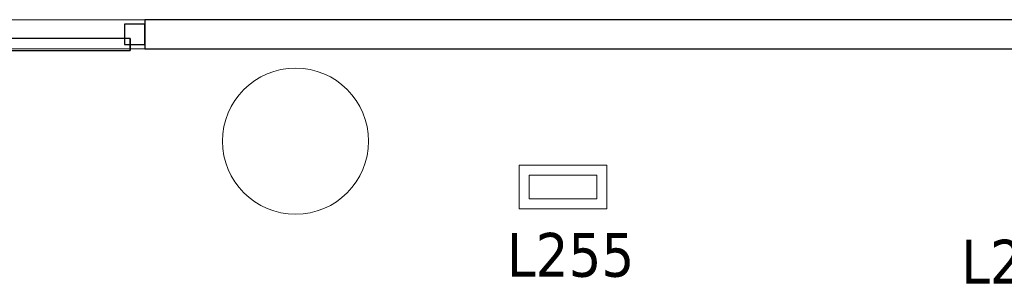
# Model space of a CAD drawing. Header units: metres. Extents: x 397.7 to 427.5, y 12.7 to 28.4.
# Tile 38 of 145: x 404.9 to 408.3, y 17.3 to 18.2. Entities that reach past the tile are written whole.
import ezdxf

# ---------------------------------------------------------------- set-up
doc = ezdxf.new("R2010")
doc.units = ezdxf.units.M
doc.layers.add('01_CARPINTERIA', color=5, linetype='Continuous', lineweight=25, true_color=0x0000ff)
for name, color, linetype, lineweight in [('A-COLS-____-MCUT', 7, 'Continuous', 18), ('A-COLS-____-OTLN', 7, 'Continuous', 18), ('A-DETL-GENF-OTLN', 7, 'Continuous', 18), ('A-GENM-____-OTLN', 7, 'Continuous', 18), ('A-WALL-____-MCUT', 7, 'Continuous', 25), ('A-WALL-____-OTLN', 7, 'Continuous', 25), ('E-LITE-____-IDEN', 7, 'Continuous', 30), ('E-LITE-EQPM-IDEN', 7, 'Continuous', 30)]:
    doc.layers.add(name, color=color, linetype=linetype, lineweight=lineweight)
doc.styles.add('Tahoma_4', font='tahoma.ttf', dxfattribs={"height": 0.15})

# ---------------------------------------------------------------- blocks, each defined once
blk = doc.blocks.new('Family - LONDR55-XX_ZZ-ARQ-CAA-M3D-Londres55-153239-05_ENLLUMENAT_P2')
at = {"layer": '01_CARPINTERIA', "color": 161, "true_color": 0xaaaaff}
for p, q in [((0.69, 0.1487), (0.69, 0.15)), ((0.69, 0.15), (0.69, 0.1487)), ((0.815, 0.15), (0.69, 0.15)), ((0.69, 0.145), (0.69, 0.1487)), ((0.69, 0.1487), (0.69, 0.145)), ((0.8137, 0.1487), (0.69, 0.1487)), ((0.8137, 0.1487), (0.69, 0.1487)), ((0.69, 0.14), (0.69, 0.145)), ((0.69, 0.145), (0.69, 0.14)), ((0.81, 0.145), (0.69, 0.145)), ((0.81, 0.145), (0.69, 0.145)), ((0.69, 0.135), (0.69, 0.14)), ((0.69, 0.14), (0.69, 0.135)), ((0.69, 0.14), (0.805, 0.14)), ((0.805, 0.14), (0.69, 0.14)), ((0.69, 0.135), (0.69, 0.1313)), ((0.69, 0.1313), (0.69, 0.135)), ((0.8, 0.135), (0.69, 0.135)), ((0.8, 0.135), (0.69, 0.135)), ((0.7963, 0.1313), (0.8, 0.135)), ((0.8, 0.135), (0.7963, 0.1313)), ((0.8, 0.135), (0.805, 0.14)), ((0.805, 0.14), (0.8, 0.135)), ((0.8, 0.1), (0.8, 0.135)), ((0.8, 0.1), (0.8, 0.135)), ((0.81, 0.145), (0.805, 0.14)), ((0.805, 0.14), (0.81, 0.145)), ((0.805, 0.14), (0.805, 0.1)), ((0.805, 0.1), (0.805, 0.14)), ((0.8137, 0.1487), (0.81, 0.145)), ((0.81, 0.145), (0.8137, 0.1487)), ((0.81, 0.1), (0.81, 0.145)), ((0.81, 0.1), (0.81, 0.145)), ((0.815, 0.15), (0.8137, 0.1487)), ((0.8137, 0.1487), (0.815, 0.15)), ((0.8137, 0.1), (0.8137, 0.1487)), ((0.8137, 0.1), (0.8137, 0.1487)), ((0.815, 0.1), (0.815, 0.15)), ((0.69, 0.1313), (0.69, 0.13)), ((0.69, 0.13), (0.69, 0.1313)), ((0.7963, 0.1313), (0.69, 0.1313)), ((0.7963, 0.1313), (0.69, 0.1313)), ((0.795, 0.13), (0.69, 0.13)), ((0.795, 0.13), (0.7963, 0.1313)), ((0.7963, 0.1313), (0.795, 0.13)), ((0.795, 0.1), (0.795, 0.13)), ((0.7963, 0.1), (0.7963, 0.1313)), ((0.7963, 0.1), (0.7963, 0.1313)), ((0.07, 0.07), (0, 0.07)), ((0, 0.07), (0, 0)), ((0.07, 0.07), (0, 0.07)), ((0, 0), (0, 0.07)), ((0.89, 0.09), (0.05, 0.09)), ((0.05, 0.09), (0.05, 0.05)), ((0.89, 0.09), (0.05, 0.09)), ((0.05, 0.05), (0.05, 0.09)), ((0.07, 0), (0.07, 0.07)), ((0.07, 0), (0.07, 0.07)), ((0.83, 0.1), (0.78, 0.1)), ((0.78, 0.1), (0.83, 0.1)), ((0.78, 0.09), (0.78, 0.1)), ((0.78, 0.09), (0.78, 0.1)), ((0.83, 0.09), (0.78, 0.09)), ((0.78, 0.09), (0.83, 0.09)), ((0.7963, 0.1), (0.795, 0.1)), ((0.795, 0.1), (0.7963, 0.1)), ((0.8, 0.1), (0.7963, 0.1)), ((0.7963, 0.1), (0.8, 0.1)), ((0.805, 0.1), (0.8, 0.1)), ((0.8, 0.1), (0.805, 0.1)), ((0.81, 0.1), (0.805, 0.1)), ((0.805, 0.1), (0.81, 0.1)), ((0.81, 0.1), (0.8137, 0.1)), ((0.8137, 0.1), (0.81, 0.1)), ((0.8137, 0.1), (0.815, 0.1)), ((0.815, 0.1), (0.8137, 0.1)), ((0.83, 0.09), (0.83, 0.1)), ((0.83, 0.1), (0.83, 0.09)), ((0.94, 0.07), (0.87, 0.07)), ((0.87, 0.07), (0.87, 0)), ((0.94, 0.07), (0.87, 0.07)), ((0.87, 0), (0.87, 0.07)), ((0.89, 0.05), (0.89, 0.09)), ((0.89, 0.05), (0.89, 0.09)), ((0.94, 0), (0.94, 0.07)), ((0.94, 0), (0.94, 0.07)), ((0.05, 0.05), (0.89, 0.05)), ((0.05, 0.05), (0.89, 0.05)), ((0.78, 0.05), (0.83, 0.05)), ((0.83, 0.05), (0.78, 0.05)), ((0.78, 0.04), (0.78, 0.05)), ((0.78, 0.04), (0.78, 0.05)), ((0.78, 0.04), (0.83, 0.04)), ((0.83, 0.04), (0.78, 0.04)), ((0.7963, 0.04), (0.795, 0.04)), ((0.795, 0.04), (0.7963, 0.04)), ((0.795, 0.01), (0.795, 0.04)), ((0.8, 0.04), (0.7963, 0.04)), ((0.7963, 0.04), (0.8, 0.04)), ((0.7963, 0.0087), (0.7963, 0.04)), ((0.7963, 0.0087), (0.7963, 0.04)), ((0.8, 0.04), (0.805, 0.04)), ((0.805, 0.04), (0.8, 0.04)), ((0.8, 0.005), (0.8, 0.04)), ((0.8, 0.005), (0.8, 0.04)), ((0.805, 0.04), (0.81, 0.04)), ((0.81, 0.04), (0.805, 0.04)), ((0.805, 0.04), (0.805, 0)), ((0.805, 0), (0.805, 0.04)), ((0.81, 0.04), (0.8137, 0.04)), ((0.8137, 0.04), (0.81, 0.04)), ((0.81, -0.005), (0.81, 0.04)), ((0.81, -0.005), (0.81, 0.04)), ((0.8137, 0.04), (0.815, 0.04)), ((0.815, 0.04), (0.8137, 0.04)), ((0.8137, -0.0087), (0.8137, 0.04)), ((0.8137, -0.0087), (0.8137, 0.04)), ((0.815, -0.01), (0.815, 0.04)), ((0.83, 0.04), (0.83, 0.05)), ((0.83, 0.05), (0.83, 0.04)), ((0, 0), (0.07, 0)), ((0, 0), (0.07, 0)), ((0.69, 0.0087), (0.69, 0.01)), ((0.69, 0.01), (0.69, 0.0087)), ((0.69, 0.01), (0.795, 0.01)), ((0.69, 0.005), (0.69, 0.0087)), ((0.69, 0.0087), (0.69, 0.005)), ((0.69, 0.0087), (0.7963, 0.0087)), ((0.69, 0.0087), (0.7963, 0.0087)), ((0.69, 0), (0.69, 0.005)), ((0.69, 0.005), (0.69, 0)), ((0.69, 0.005), (0.8, 0.005)), ((0.69, 0.005), (0.8, 0.005)), ((0.69, -0.005), (0.69, 0)), ((0.69, 0), (0.69, -0.005)), ((0.805, 0), (0.69, 0)), ((0.69, 0), (0.805, 0)), ((0.7963, 0.0087), (0.795, 0.01)), ((0.795, 0.01), (0.7963, 0.0087)), ((0.8, 0.005), (0.7963, 0.0087)), ((0.7963, 0.0087), (0.8, 0.005)), ((0.805, 0), (0.8, 0.005)), ((0.8, 0.005), (0.805, 0)), ((0.805, 0), (0.81, -0.005)), ((0.87, 0), (0.94, 0)), ((0.87, 0), (0.94, 0)), ((0.69, -0.005), (0.69, -0.0087)), ((0.69, -0.0087), (0.69, -0.005)), ((0.69, -0.005), (0.81, -0.005)), ((0.69, -0.005), (0.81, -0.005)), ((0.69, -0.0087), (0.69, -0.01)), ((0.69, -0.01), (0.69, -0.0087)), ((0.69, -0.0087), (0.8137, -0.0087)), ((0.69, -0.0087), (0.8137, -0.0087)), ((0.69, -0.01), (0.815, -0.01)), ((0.81, -0.005), (0.805, 0)), ((0.81, -0.005), (0.8137, -0.0087)), ((0.8137, -0.0087), (0.81, -0.005)), ((0.8137, -0.0087), (0.815, -0.01)), ((0.815, -0.01), (0.8137, -0.0087))]:
    blk.add_line(p, q, dxfattribs=at)
blk = doc.blocks.new('Family - Porta P2-153240-05_ENLLUMENAT_P2')
blk.add_blockref('Family - LONDR55-XX_ZZ-ARQ-CAA-M3D-Londres55-153239-05_ENLLUMENAT_P2', (0, 0))
blk = doc.blocks.new('Family - Pilar P2-153295-05_ENLLUMENAT_P2')
at = {"layer": 'A-COLS-____-MCUT', "color": 253, "true_color": 0xaaaaaa}
for start, end in [(360, 180), (180, 360)]:
    blk.add_arc((0.25, 0.25), 0.25, start, end, dxfattribs=at)
at = {"layer": 'A-COLS-____-OTLN', "color": 253, "true_color": 0xaaaaaa}
for start, end in [(360, 180), (180, 360)]:
    blk.add_arc((0.25, 0.25), 0.25, start, end, dxfattribs=at)
blk = doc.blocks.new('Family - Evans P2-153319-05_ENLLUMENAT_P2')
at = {"layer": 'A-WALL-____-MCUT', "color": 253, "true_color": 0xaaaaaa}
for p, q in [((6.0299, 0.1), (6.0299, 0)), ((14.3056, 0.1), (6.0299, 0.1)), ((6.0299, 0), (14.3056, 0))]:
    blk.add_line(p, q, dxfattribs=at)
at = {"layer": 'A-WALL-____-OTLN', "color": 253, "true_color": 0xaaaaaa}
for p, q in [((14.3056, 0.1), (6.0299, 0.1)), ((6.0299, 0.1), (6.0299, 0)), ((6.0299, 0), (14.3056, 0))]:
    blk.add_line(p, q, dxfattribs=at)
at = {"layer": 'A-WALL-____-OTLN', "color": 253, "lineweight": 18, "true_color": 0xaaaaaa}
blk.add_line((0, 0), (14.3056, 0), dxfattribs=at)
blk = doc.blocks.new('Family - Vano puerta-153321-05_ENLLUMENAT_P2')
at = {"layer": 'A-GENM-____-OTLN', "color": 253, "true_color": 0xaaaaaa}
for p, q in [((404.3814, 18.2155), (404.3814, 18.1155)), ((405.3214, 18.2155), (404.3814, 18.2155)), ((404.3814, 18.2155), (404.3814, 18.1155)), ((404.3814, 18.2155), (405.3214, 18.2155)), ((405.3214, 18.1155), (405.3214, 18.2155)), ((405.3214, 18.2155), (405.3214, 18.1155)), ((404.3814, 18.1155), (405.3214, 18.1155)), ((405.3214, 18.1155), (404.3814, 18.1155))]:
    blk.add_line(p, q, dxfattribs=at)
blk = doc.blocks.new('LONDR55-XX_ZZ-ARQ-CAA-M3D-Londres55_ifc-1-05_ENLLUMENAT_P2')
at = {"layer": '01_CARPINTERIA', "color": 253, "lineweight": 18, "true_color": 0xaaaaaa, "rotation": 180}
blk.add_blockref('Family - Porta P2-153240-05_ENLLUMENAT_P2', (405.3214, 18.2005), dxfattribs=at)
at = {"layer": 'A-COLS-____-OTLN', "color": 253, "lineweight": 18, "true_color": 0xaaaaaa}
blk.add_blockref('Family - Pilar P2-153295-05_ENLLUMENAT_P2', (405.587, 17.5495), dxfattribs=at)
at = {"layer": 'A-GENM-____-OTLN', "color": 253, "lineweight": 18, "true_color": 0xaaaaaa}
blk.add_blockref('Family - Vano puerta-153321-05_ENLLUMENAT_P2', (0, 0), dxfattribs=at)
at = {"layer": 'A-WALL-____-OTLN', "color": 253, "lineweight": 18, "true_color": 0xaaaaaa}
blk.add_blockref('Family - Evans P2-153319-05_ENLLUMENAT_P2', (399.2915, 18.1155), dxfattribs=at)
blk = doc.blocks.new('ZYR_06_03 Emer Sostre Rect - 01 Emergencia Superficie 01-829055-05_ENLLUMENAT_P2')
at = {"layer": 'A-DETL-GENF-OTLN', "color": 6, "true_color": 0xff00ff}
for p, q in [((-0.15, 0.075), (0.15, 0.075)), ((-0.15, -0.075), (-0.15, 0.075)), ((0.15, 0.075), (0.15, -0.075)), ((-0.1157, 0.0407), (0.1157, 0.0407)), ((-0.1157, -0.0407), (-0.1157, 0.0407)), ((0.1157, 0.0407), (0.1157, -0.0407)), ((0.1157, -0.0407), (-0.1157, -0.0407)), ((0.15, -0.075), (-0.15, -0.075))]:
    blk.add_line(p, q, dxfattribs=at)

msp = doc.modelspace()

# ---------------------------------------------------------------- block references
at = {"lineweight": 5}
msp.add_blockref('LONDR55-XX_ZZ-ARQ-CAA-M3D-Londres55_ifc-1-05_ENLLUMENAT_P2', (0, 0), dxfattribs=at)
at = {"layer": 'A-DETL-GENF-OTLN', "color": 6, "true_color": 0xff00ff}
msp.add_blockref('ZYR_06_03 Emer Sostre Rect - 01 Emergencia Superficie 01-829055-05_ENLLUMENAT_P2', (406.753, 17.6423), dxfattribs=at)

# ---------------------------------------------------------------- texts
at = {"layer": 'E-LITE-EQPM-IDEN', "insert": (408.1155, 17.4619), "char_height": 0.15, "width": 0.721519, "attachment_point": 1, "style": 'Tahoma_4'}
msp.add_mtext('L253.4', dxfattribs=at)

# ---------------------------------------------------------------- next in the draw order: texts
at = {"layer": 'E-LITE-____-IDEN', "insert": (406.5604, 17.4853), "char_height": 0.15, "width": 0.517088, "attachment_point": 1, "style": 'Tahoma_4', "bg_fill": 3, "box_fill_scale": 1.25, "bg_fill_color": 256, "bg_fill_true_color": 13158600, "bg_fill_transparency": 0}
msp.add_mtext('L255', dxfattribs=at)

doc.saveas('drawing.dxf')
